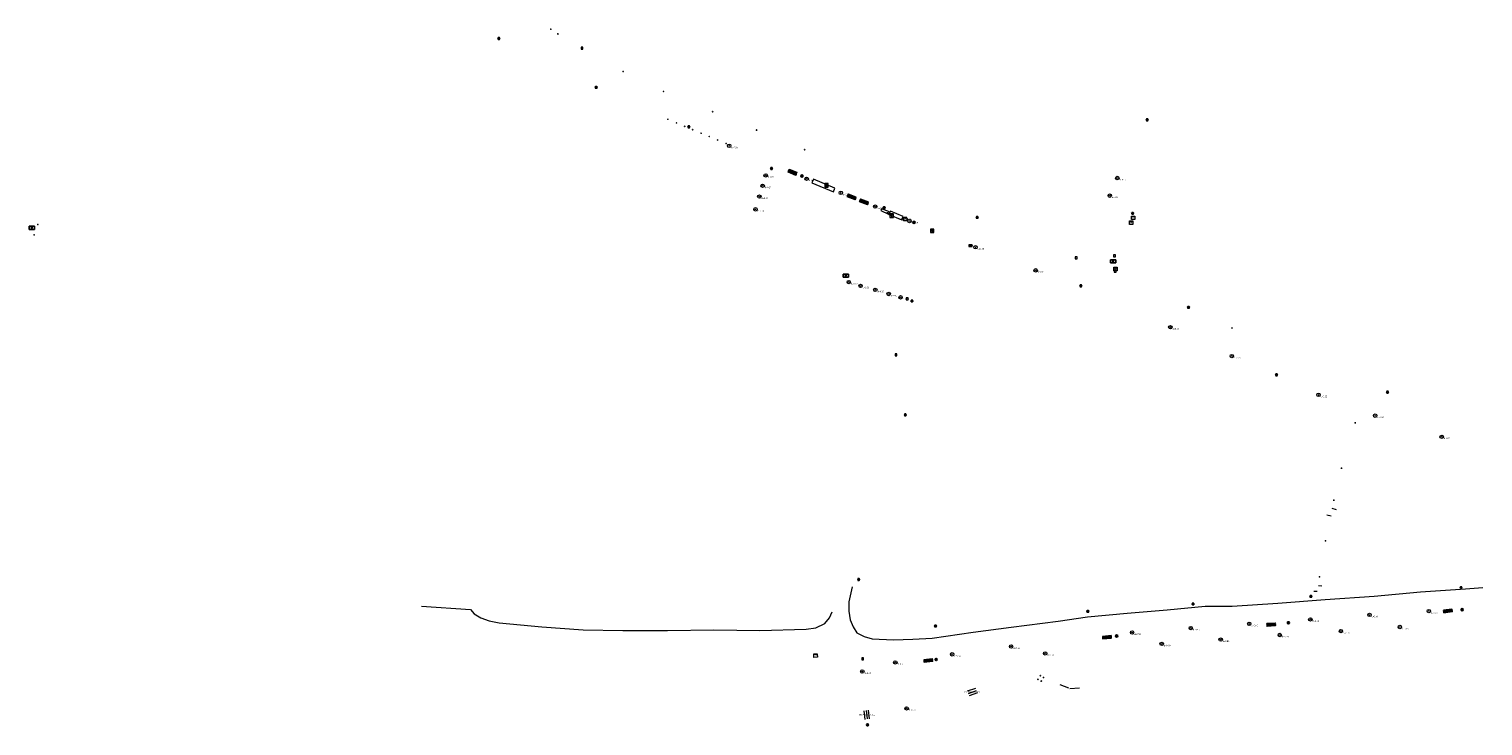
# Model space of a CAD drawing. Header units: metres. Extents: x 201324 to 204859, y 395661 to 398070.
# Tile 19 of 30: x 203463 to 203803, y 395661 to 395824. Entities that reach past the tile are written whole.
import ezdxf
from ezdxf.enums import TextEntityAlignment as Align

# ---------------------------------------------------------------- set-up
doc = ezdxf.new("R2010")
doc.units = ezdxf.units.M
for name, color, linetype, lineweight in [('B-ME-BC-OVERIGMATERIAAL-G', 7, 'Continuous', 18), ('B-ME-GR-BOOM-S', 90, 'Continuous', 25), ('B-ME-IE-MEUBILAIR_WEGMEUBILAIR_AFVALBAK-S', 7, 'Continuous', 25), ('B-ME-IE-MEUBILAIR_WEGMEUBILAIR_BRIEVENBUS-S', 7, 'Continuous', 25), ('B-ME-IE-MEUBILAIR_WEGMEUBILAIR_LICHTMAST-S', 7, 'Continuous', 25), ('B-ME-IE-MEUBILAIR_WEGMEUBILAIR_PAAL-S', 7, 'Continuous', 25), ('B-ME-IE-MEUBILAIR_WEGMEUBILAIR_VERKEERSBORD-S', 7, 'Continuous', 25), ('B-ME-IE-MEUBILAIR_WEGMEUBILAIR_ZITBANK-G', 7, 'Continuous', 18), ('B-ME-IE-MEUBILAIR_WEGMEUBILAIR_ZITBANK-S', 7, 'Continuous', 25), ('B-ME-IE-TERREINAFSCHEIDING_KUNSTMATIG_HEKWERK-G', 20, 'IE-TERREINAFSCHEIDING-KUNSTMATIG', 18), ('B-ME-IE-TERREINAFSCHEIDING_NATUURLIJK_HAAG-G', 60, 'IE-TERREINAFSCHEIDING-NATUURLIJK-HAAG', 18), ('B-ME-KL-DATA-S', 90, 'Continuous', 25), ('B-ME-KL-ET_LS_SR_KAST-S', 190, 'Continuous', 25), ('B-ME-KL-OVERIG_HULPSTUK-S', 8, 'Continuous', 25), ('B-ME-OG-HOOGTEPUNT-S', 7, 'Continuous', 25), ('B-ME-RI-TERREINKAST-S', 7, 'Continuous', 25), ('B-ME-VH-ONVERHARD-G', 252, 'Continuous', 18), ('B-ME-VH-VERHARDING_ASFALT-G', 252, 'Continuous', 18), ('B-ME-VH-VERHARDING_BETON-G', 252, 'Continuous', 18), ('X-XX-AL-VERWIJZING-S', 7, 'Continuous', 25)]:
    doc.layers.add(name, color=color, linetype=linetype, lineweight=lineweight)
doc.styles.add('NLCS-ISO', font='txt', dxfattribs={"height": 1.8})
doc.styles.add('NLCS-ISO-ANNOTATIVE-T18', font='txt', dxfattribs={"height": 1.8})
doc.linetypes.add('IE-TERREINAFSCHEIDING-KUNSTMATIG', pattern='A,4,[82,NLCS.SHX,S=0.75,R=90,X=0,Y=0],4,-2', length=10)
doc.linetypes.add('IE-TERREINAFSCHEIDING-NATUURLIJK-HAAG', pattern='A,7,-1.5,[67,NLCS.SHX,S=0.75,R=45,X=0,Y=0],-1.5', length=10)

# ---------------------------------------------------------------- blocks, each defined once
blk = doc.blocks.new('SKL-ET_TERREINKAST-SO')
h = blk.add_hatch(color=256)
edge = h.paths.add_edge_path()
edge.add_line((-0.1, 1.2), (-0.7, -0.4))
edge.add_line((-0.7, -0.4), (0.1, -0.1))
edge.add_line((0.1, -0.1), (-0.1, -0.7))
edge.add_line((-0.1, -0.7), (-0.3, -0.6))
edge.add_line((-0.3, -0.6), (-0.1, -1.2))
edge.add_line((-0.1, -1.2), (0.4, -0.8))
edge.add_line((0.4, -0.8), (0.2, -0.8))
edge.add_line((0.2, -0.8), (0.5, 0.4))
edge.add_line((0.5, 0.4), (-0.1, 0.1))
edge.add_line((-0.1, 0.1), (0.4, 1.1))
edge.add_arc((0.3, 1.5), 0.446, 218.3775, 285.2204, ccw=False)
for p, q in [((3.2, 1.8), (-3.2, 1.8)), ((-3.2, 1.8), (-3.2, -1.8)), ((3.2, -1.8), (3.2, 1.8)), ((-3.2, -1.8), (3.2, -1.8))]:
    blk.add_line(p, q)
at = {"flags": 128}
blk.add_lwpolyline([(-0.1, 1.2), (-0.7, -0.4), (0.1, -0.1), (-0.1, -0.7), (-0.3, -0.6), (-0.1, -1.2), (0.4, -0.8), (0.2, -0.8), (0.5, 0.4), (-0.1, 0.1), (0.4, 1.1, -0.300218)], format="xyb", close=True, dxfattribs=at)
at = {"style": 'NLCS-ISO'}
blk.add_attdef('TYPE', text='', height=1.8, dxfattribs=at).set_placement((0, 3.5), align=Align.MIDDLE_CENTER)
blk = doc.blocks.new('SIE-WEG_PAAL_ALGEMEEN_TYPE_01-SO')
h = blk.add_hatch(color=256)
edge = h.paths.add_edge_path()
edge.add_arc((0, 0), 0.188, 0, 360)
at = {"ltscale": 0.5}
blk.add_circle((0, 0), 0.188, dxfattribs=at)
blk = doc.blocks.new('SGR-BOOM_NUMMER-SO')
at = {"linetype": 'ByBlock', "lineweight": 18}
h = blk.add_hatch(color=0, dxfattribs=at)
h.dxf.hatch_style = 1
edge = h.paths.add_edge_path()
edge.add_arc((0, 0), 0.25, 0, 360)
at = {"color": 0, "linetype": 'ByBlock', "lineweight": 18}
for radius in [2, 0.25]:
    blk.add_circle((0, 0), radius, dxfattribs=at)
at = {"color": 0, "linetype": 'ByBlock', "lineweight": -2, "style": 'NLCS-ISO-ANNOTATIVE-T18'}
for tag, p in [('SOORT', (2.5, -2.8)), ('DIAMETER', (2.5, -5.3))]:
    blk.add_attdef(tag, p, '', height=1.8, dxfattribs=at)
blk = doc.blocks.new('B-SIE-WEG_LICHTMAST-SO')
at = {"color": 0, "linetype": 'ByBlock', "lineweight": -2}
for points in [[(-0.8, 0.4), (-1.5, 0.9)], [(-0.8, 0.3), (0.8, 0.3)], [(0, 0.9), (0, 1.8)], [(0.8, 0.4), (1.5, 0.9)], [(-0.8, -0.4), (-1.5, -0.9)], [(-0.8, -0.3), (0.8, -0.3)], [(0, -0.9), (0, -1.8)], [(0.8, -0.4), (1.5, -0.9)]]:
    blk.add_lwpolyline(points, dxfattribs=at)
blk.add_circle((0, 0), 0.875, dxfattribs=at)
at = {"color": 0, "linetype": 'ByBlock', "lineweight": -2, "style": 'NLCS-ISO-ANNOTATIVE-T18'}
blk.add_attdef('SYMBOOL', (2.5, -2.5), '', height=1.8, dxfattribs=at)
blk = doc.blocks.new('SIE-WEG_AFVALBAK_TYPE_01')
for radius in [0.25, 0.156]:
    blk.add_circle((0, 0), radius)
blk = doc.blocks.new('SKL-WTB_HULP_KAST-SO')
at = {"color": 0, "linetype": 'ByBlock', "lineweight": 18}
for points in [[(-2, 2), (2, 2), (2, 1.68), (-2, 1.68)], [(-2, 1.52), (2, 1.52), (2, -2), (-2, -2)]]:
    blk.add_lwpolyline(points, close=True, dxfattribs=at)
at = {"color": 0, "linetype": 'ByBlock', "lineweight": 18, "style": 'NLCS-ISO'}
blk.add_text('kast', height=1.5, dxfattribs=at).set_placement((0, 0), align=Align.MIDDLE_CENTER)
at = {"color": 0, "linetype": 'ByBlock', "lineweight": 18, "style": 'NLCS-ISO', "flags": 1}
for tag, p in [('TYPE', (2.5, 0)), ('OMSCHRIJVING', (2.5, -3)), ('LABEL', (2.5, -1.5))]:
    blk.add_attdef(tag, p, '', height=1, dxfattribs=at)
blk = doc.blocks.new('SAL-VERWIJZING_TEKST-SO')
at = {"color": 0, "linetype": 'ByBlock', "lineweight": -2, "style": 'NLCS-ISO-ANNOTATIVE-T18'}
blk.add_attdef('TEKST', text='', height=1.8, dxfattribs=at).set_placement((0, 0), align=Align.MIDDLE_CENTER)
blk = doc.blocks.new('SIE-WEG_VERKEERSBORD_INFORMATIE-SO')
at = {"linetype": 'ByBlock', "lineweight": 18}
h = blk.add_hatch(color=0, dxfattribs=at)
h.dxf.hatch_style = 1
h.paths.add_polyline_path([(0.3, 0.5), (-0.8, 0.5), (-0.8, 0.2), (-0.3, 0.2), (-0.3, -1.6), (0.3, -1.6)])
h = blk.add_hatch(color=0, dxfattribs=at)
h.dxf.hatch_style = 1
edge = h.paths.add_edge_path()
edge.add_arc((0, 1.2), 0.373, 0, 360)
at = {"color": 0, "linetype": 'ByBlock', "lineweight": 18}
for points in [[(-2, -2), (2, -2), (2, 2), (-2, 2)], [(0.3, 0.5), (-0.8, 0.5), (-0.8, 0.2), (-0.3, 0.2), (-0.3, -1.6), (0.3, -1.6)]]:
    blk.add_lwpolyline(points, close=True, dxfattribs=at)
blk.add_circle((0, 1.2), 0.373, dxfattribs=at)
blk = doc.blocks.new('SIE-WEG_ZITBANK_MET_LEUNING')
blk.add_hatch(color=256).paths.add_polyline_path([(-0.98, 0.3), (-0.98, 0.25), (0.98, 0.25), (0.98, 0.3)])
for p, q in [((-0.69, 0.25), (-0.69, 0.17)), ((-0.64, 0.25), (-0.64, 0.17)), ((0.64, 0.25), (0.64, 0.17)), ((0.69, 0.25), (0.69, 0.17)), ((-0.69, -0.11), (-0.69, -0.02)), ((-0.64, -0.11), (-0.64, -0.02)), ((0.64, -0.11), (0.64, -0.02)), ((0.69, -0.11), (0.69, -0.02))]:
    blk.add_line(p, q)
at = {"flags": 128}
for points in [[(-0.98, 0.25), (-0.98, 0.3), (0.98, 0.3), (0.98, 0.25)], [(0.98, 0.17), (0.98, -0.02), (-0.98, -0.02), (-0.98, 0.17)], [(-0.98, -0.11), (-0.98, -0.3), (0.98, -0.3), (0.98, -0.11)]]:
    blk.add_lwpolyline(points, close=True, dxfattribs=at)
blk = doc.blocks.new('SOG-HOOGTEPUNT-SO')
for p, q in [((-0.5, 0), (0.5, 0)), ((0, 0.5), (0, -0.5))]:
    blk.add_line(p, q)
blk = doc.blocks.new('SIE-WEG_VERKEERSBORD-SO')
at = {"color": 0, "linetype": 'ByBlock', "lineweight": 18}
blk.add_lwpolyline([(-1.125, -1.125), (1.125, -1.125), (1.125, 1.125), (-1.125, 1.125)], close=True, dxfattribs=at)
at = {"color": 0, "linetype": 'ByBlock', "lineweight": 18, "style": 'NLCS-ISO'}
blk.add_text('vb', height=1.5, dxfattribs=at).set_placement((0, 0), align=Align.MIDDLE_CENTER)
blk = doc.blocks.new('SIE-WEG_PAAL_VAST-SO')
blk.add_hatch(color=256).paths.add_polyline_path([(0.1, 0.1), (-0.1, 0.1), (-0.1, -0.1), (0.1, -0.1)])
at = {"flags": 128}
blk.add_lwpolyline([(0.1, 0.1), (-0.1, 0.1), (-0.1, -0.1), (0.1, -0.1)], close=True, dxfattribs=at)
blk.add_circle((0, 0), 0.188)
blk = doc.blocks.new('SRI-TERREINKAST-SO')
at = {"color": 0, "linetype": 'ByBlock', "lineweight": 18}
for points in [[(-2, 2), (2, 2), (2, 1.68), (-2, 1.68)], [(-2, 1.52), (2, 1.52), (2, -2), (-2, -2)]]:
    blk.add_lwpolyline(points, close=True, dxfattribs=at)
at = {"color": 0, "linetype": 'ByBlock', "lineweight": 18, "style": 'NLCS-ISO'}
blk.add_text('rio', height=1.5, dxfattribs=at).set_placement((0, 0), align=Align.MIDDLE_CENTER)
blk = doc.blocks.new('SIE-WEG_BRIEVENBUS-SO')
at = {"color": 0, "linetype": 'ByBlock', "lineweight": 18}
for points in [[(2, -1), (2, 1), (-2, 1), (-2, -1)], [(-0.1, 0.2), (-0.1, 0.8), (-1.8, 0.8), (-1.8, 0.2)], [(0.1, 0.2), (0.1, 0.8), (1.8, 0.8), (1.8, 0.2)]]:
    blk.add_lwpolyline(points, close=True, dxfattribs=at)
blk = doc.blocks.new('SKL-DATA_SIGNAAL_CAIKAST-SO')
at = {"color": 0, "linetype": 'ByBlock', "lineweight": 18}
for points in [[(-2, 2), (2, 2), (2, 1.68), (-2, 1.68)], [(-2, 1.52), (2, 1.52), (2, -2), (-2, -2)]]:
    blk.add_lwpolyline(points, close=True, dxfattribs=at)
at = {"color": 0, "linetype": 'ByBlock', "lineweight": 18, "style": 'NLCS-ISO'}
blk.add_text('cai', height=1.5, dxfattribs=at).set_placement((0, 0), align=Align.MIDDLE_CENTER)

msp = doc.modelspace()

# ---------------------------------------------------------------- linework, layer by layer
at = {"layer": 'B-ME-BC-OVERIGMATERIAAL-G'}
for points in [[(203682.98, 395668.99, 12.92), (203684.86, 395669.66, 12.93)], [(203659.04, 395665, 12.87), (203659.24, 395663.01, 12.85)]]:
    msp.add_polyline3d(points, dxfattribs=at)
at = {"layer": 'B-ME-IE-MEUBILAIR_WEGMEUBILAIR_ZITBANK-G'}
for points in [[(203682.77, 395669.56, 12.92), (203684.69, 395670.22, 12.93)], [(203685.08, 395669.11, 12.92), (203683.16, 395668.44, 12.9)], [(203658.45, 395664.95, 12.86), (203658.69, 395662.93, 12.83)], [(203659.83, 395663.08, 12.85), (203659.57, 395665.09, 12.86)]]:
    msp.add_polyline3d(points, dxfattribs=at)
at = {"layer": 'B-ME-IE-TERREINAFSCHEIDING_KUNSTMATIG_HEKWERK-G'}
for points in [[(203766.8, 395710.75, 14.57), (203767.8, 395710.53, 14.52)], [(203769.08, 395711.95, 14.62), (203768.07, 395712.23, 14.56)], [(203763.77, 395692.88, 13.43), (203764.59, 395692.91, 13.47)], [(203765.67, 395694.04, 13.47), (203764.87, 395694.16, 13.49)], [(203706.46, 395670.19, 11.69), (203704.42, 395670.99, 11.78)], [(203708.91, 395670.24, 11.84), (203706.66, 395670.09, 11.66)]]:
    msp.add_polyline3d(points, dxfattribs=at)
at = {"layer": 'B-ME-IE-TERREINAFSCHEIDING_NATUURLIJK_HAAG-G'}
for points in [[(203646.32, 395788.38, 15.39), (203651.38, 395786.29, 15.4), (203651.72, 395787.17, 15.38), (203646.71, 395789.23, 15.39)], [(203664.29, 395780.98, 15.4), (203667.33, 395779.72, 15.37), (203667.67, 395780.55, 15.37), (203664.69, 395781.78, 15.38)]]:
    msp.add_polyline3d(points, close=True, dxfattribs=at)
at = {"layer": 'B-ME-VH-ONVERHARD-G'}
msp.add_polyline3d([(203554.99, 395689.36, 13.84), (203566.47, 395688.63, 13.88), (203567.26, 395687.64, 13.87), (203568.85, 395686.64, 13.84), (203570.78, 395686, 13.83), (203573.12, 395685.48, 13.82), (203583.12, 395684.55, 13.81), (203592.76, 395683.9, 13.79), (203602.09, 395683.7, 13.72), (203612.51, 395683.67, 13.64), (203623.37, 395683.84, 13.57), (203634.12, 395683.74, 13.49), (203645.01, 395684.03, 13.44), (203647.24, 395684.35, 13.43), (203649.35, 395685.34, 13.48), (203650.44, 395686.65, 13.52), (203651.08, 395688.04, 13.59)], dxfattribs=at)
at = {"layer": 'B-ME-VH-VERHARDING_ASFALT-G'}
msp.add_polyline3d([(203655.71, 395693.91, 13.82), (203654.99, 395690.44, 13.75), (203654.93, 395688.19, 13.63), (203655.24, 395686.23, 13.55), (203655.99, 395684.57, 13.46), (203656.82, 395683.17, 13.41), (203658.59, 395682.27, 13.39), (203660.46, 395681.77, 13.36), (203665.4, 395681.53, 13.37), (203669.98, 395681.66, 13.35), (203674.49, 395681.93, 13.39), (203684.07, 395683.34, 13.42), (203692.92, 395684.51, 13.5), (203703.94, 395685.92, 13.55), (203710.84, 395686.87, 13.66), (203720.08, 395687.75, 13.62), (203729.47, 395688.56, 13.56), (203738.37, 395689.41, 13.49), (203744.65, 395689.37, 13.41), (203755.34, 395690.12, 13.34), (203766.43, 395690.96, 13.17), (203777.9, 395691.72, 13.01), (203788.77, 395692.72, 12.9), (203799.3, 395693.43, 12.85), (203803.35, 395693.77, 12.8)], dxfattribs=at)
at = {"layer": 'B-ME-VH-VERHARDING_BETON-G'}
msp.add_polyline3d([(203664.5, 395781.6, 15.41), (203662.64, 395782.35, 15.35), (203662.43, 395781.9, 15.34), (203664.28, 395781.1, 15.41)], close=True, dxfattribs=at)

# ---------------------------------------------------------------- block references
at = {"layer": 'B-ME-GR-BOOM-S', "xscale": 0.2, "yscale": 0.2, "zscale": 0.2}
for p, values in [((203626.96, 395797.07, 15.36), {'SOORT': 'd=0.20'}), ((203634.8, 395787.72, 15.47), {'SOORT': 'd=0.20'}), ((203635.51, 395790.15, 15.42), {'SOORT': 'd=0.20'}), ((203645.09, 395789.37, 15.37), {'SOORT': 'd=0.25'}), ((203717.79, 395789.53, 15.04), {'SOORT': 'd=0.10'}), ((203634.03, 395785.2, 15.4), {'SOORT': 'd=0.20'}), ((203653.1, 395786.07, 15.34), {'SOORT': 'd=0.25'}), ((203716.02, 395785.41, 15.09), {'SOORT': 'd=0.10'}), ((203633.12, 395782.2, 15.49), {'SOORT': 'd=0.20'}), ((203661.14, 395782.86, 15.35), {'SOORT': 'd=0.25'}), ((203669.17, 395779.48, 15.28), {'SOORT': 'd=0.20'}), ((203684.61, 395773.35, 15.24), {'SOORT': 'd=0.30'}), ((203698.69, 395767.94, 15.24), {'SOORT': 'd=0.25'}), ((203654.95, 395765.19, 15.35), {'SOORT': 'd=0.20'}), ((203657.72, 395764.3, 15.33), {'SOORT': 'd=0.20'}), ((203661.16, 395763.39, 15.35), {'SOORT': 'd=0.20'}), ((203664.29, 395762.41, 15.36), {'SOORT': 'd=0.20'}), ((203667.08, 395761.62, 15.32), {'SOORT': 'd=0.20'}), ((203730.2, 395754.64, 15.12), {'SOORT': 'd=0.25'}), ((203744.6, 395747.89, 15.03), {'SOORT': 'd=0.25'}), ((203764.88, 395738.82, 14.92), {'SOORT': 'd=0.25'}), ((203778.13, 395733.96, 14.88), {'SOORT': 'd=0.30'}), ((203793.7, 395729.03, 14.78), {'SOORT': 'd=0.20'}), ((203748.66, 395685.26, 13.21), {'SOORT': 'd=0.40'}), ((203762.97, 395686.3, 12.98), {'SOORT': 'd=0.40'}), ((203776.8, 395687.36, 12.91), {'SOORT': 'd=0.40'}), ((203790.69, 395688.24, 12.81), {'SOORT': 'd=0.40'}), ((203721.25, 395683.23, 13.37), {'SOORT': 'd=0.50'}), ((203734.97, 395684.28, 13.29), {'SOORT': 'd=0.25'}), ((203755.81, 395682.65, 12.73), {'SOORT': 'd=0.50'}), ((203770.11, 395683.57, 12.6), {'SOORT': 'd=0.50'}), ((203783.9, 395684.52, 12.51), {'SOORT': 'd=0.40'}), ((203692.94, 395679.97, 13.38), {'SOORT': 'd=0.50'}), ((203728.18, 395680.57, 12.69), {'SOORT': 'd=0.40'}), ((203741.98, 395681.59, 12.64), {'SOORT': 'd=0.50'}), ((203665.84, 395676.25, 13.38), {'SOORT': 'd=0.35'}), ((203679.14, 395678.14, 13.41), {'SOORT': 'd=0.40'}), ((203700.9, 395678.35, 13.39), {'SOORT': 'd=0.50'}), ((203658.12, 395674.11, 13.19), {'SOORT': 'd=0.40'}), ((203668.49, 395665.49, 12.79), {'SOORT': 'd=0.40'})]:
    msp.add_blockref('SGR-BOOM_NUMMER-SO', p, dxfattribs=at).add_auto_attribs(values)
at = {"layer": 'B-ME-IE-MEUBILAIR_WEGMEUBILAIR_AFVALBAK-S'}
for p in [(203643.99, 395790.02, 15.37), (203670.21, 395779.15, 15.35), (203757.83, 395685.52, 12.96), (203798.48, 395688.59, 12.71), (203717.64, 395682.43, 13.38), (203675.4, 395676.94, 13.22), (203659.35, 395661.64, 12.81)]:
    msp.add_blockref('SIE-WEG_AFVALBAK_TYPE_01', p, dxfattribs=at)
at = {"layer": 'B-ME-IE-MEUBILAIR_WEGMEUBILAIR_BRIEVENBUS-S', "xscale": 0.2, "yscale": 0.2, "zscale": 0.2}
msp.add_blockref('SIE-WEG_BRIEVENBUS-SO', (203683.45, 395773.68, 15.31), dxfattribs=at)
at = {"layer": 'B-ME-IE-MEUBILAIR_WEGMEUBILAIR_LICHTMAST-S', "xscale": 0.2, "yscale": 0.2, "zscale": 0.2}
for p in [(203573.06, 395822.16, 15.09), (203595.86, 395810.72, 15.31), (203617.54, 395801.5, 15.33), (203724.77, 395803.15, 14.84), (203636.85, 395791.76, 15.4), (203663.23, 395782.58, 15.39), (203721.38, 395781.26, 15.02), (203684.98, 395780.31, 15.39), (203709.26, 395764.31, 15.23), (203669.74, 395760.79, 15.19), (203734.46, 395759.28, 15.15), (203755.06, 395743.5, 15), (203781.01, 395739.44, 14.85), (203668.18, 395734.14, 14.95), (203657.26, 395695.63, 13.95), (203798.22, 395693.75, 13), (203735.51, 395689.91, 13.64), (203763.1, 395691.67, 13.35), (203710.87, 395688.18, 13.72), (203675.25, 395684.75, 13.65)]:
    msp.add_blockref('B-SIE-WEG_LICHTMAST-SO', p, dxfattribs=at)
at = {"layer": 'B-ME-IE-MEUBILAIR_WEGMEUBILAIR_PAAL-S', "xscale": 0.2, "yscale": 0.2, "zscale": 0.2}
for name, p in [('SIE-WEG_PAAL_VAST-SO', (203585.23, 395824.33, 15.26)), ('SIE-WEG_PAAL_VAST-SO', (203586.89, 395823.23, 15.26)), ('SIE-WEG_PAAL_VAST-SO', (203602.17, 395814.42, 15.33)), ('SIE-WEG_PAAL_VAST-SO', (203611.59, 395809.8, 15.33)), ('SIE-WEG_PAAL_VAST-SO', (203623.11, 395805.03, 15.35)), ('SIE-WEG_PAAL_VAST-SO', (203612.62, 395803.26, 15.35)), ('SIE-WEG_PAAL_VAST-SO', (203614.63, 395802.41, 15.37)), ('SIE-WEG_PAAL_VAST-SO', (203616.57, 395801.61, 15.35)), ('SIE-WEG_PAAL_VAST-SO', (203618.43, 395800.82, 15.37)), ('SIE-WEG_PAAL_VAST-SO', (203620.41, 395800.02, 15.38)), ('SIE-WEG_PAAL_VAST-SO', (203622.32, 395799.24, 15.38)), ('SIE-WEG_PAAL_VAST-SO', (203624.27, 395798.42, 15.39)), ('SIE-WEG_PAAL_VAST-SO', (203633.38, 395800.74, 15.38)), ('SIE-WEG_PAAL_VAST-SO', (203626.27, 395797.59, 15.37)), ('SIE-WEG_PAAL_VAST-SO', (203644.64, 395796.14, 15.39)), ('SIE-WEG_PAAL_ALGEMEEN_TYPE_01-SO', (203465.17, 395778.66, 14.64)), ('SIE-WEG_PAAL_ALGEMEEN_TYPE_01-SO', (203464.34, 395776.23, 14.62)), ('SIE-WEG_PAAL_VAST-SO', (203744.62, 395754.45, 15.06)), ('SIE-WEG_PAAL_VAST-SO', (203699.21, 395672.29, 13.21)), ('SIE-WEG_PAAL_VAST-SO', (203699.77, 395673.12, 13.16)), ('SIE-WEG_PAAL_VAST-SO', (203700.51, 395672.72, 13.11)), ('SIE-WEG_PAAL_VAST-SO', (203699.99, 395671.87, 13.15))]:
    msp.add_blockref(name, p, dxfattribs=at)
at = {"layer": 'B-ME-IE-MEUBILAIR_WEGMEUBILAIR_VERKEERSBORD-S', "xscale": 0.2, "yscale": 0.2, "zscale": 0.2}
for name, p in [('SIE-WEG_VERKEERSBORD-SO', (203592.52, 395819.89, 15.26)), ('SIE-WEG_VERKEERSBORD_INFORMATIE-SO', (203649.76, 395787.83, 15.4)), ('SIE-WEG_VERKEERSBORD_INFORMATIE-SO', (203664.98, 395780.73, 15.42)), ('SIE-WEG_VERKEERSBORD_INFORMATIE-SO', (203674.49, 395777.16, 15.35)), ('SIE-WEG_VERKEERSBORD-SO', (203708.15, 395770.89, 15.29)), ('SIE-WEG_VERKEERSBORD-SO', (203717.14, 395771.35, 15.14)), ('SIE-WEG_VERKEERSBORD-SO', (203717.28, 395767.76, 15.26)), ('SIE-WEG_VERKEERSBORD-SO', (203668.59, 395761.25, 15.3)), ('SIE-WEG_VERKEERSBORD-SO', (203666, 395748.21, 15.06)), ('SIE-WEG_VERKEERSBORD-SO', (203658.2, 395677.11, 13.32))]:
    msp.add_blockref(name, p, dxfattribs=at)
at = {"layer": 'B-ME-IE-MEUBILAIR_WEGMEUBILAIR_ZITBANK-S'}
for p, rotation in [((203641.77, 395790.88, 15.41), 338.2042746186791), ((203655.62, 395785.14, 15.38), 338.2042746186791), ((203658.51, 395783.95, 15.37), 338.2042746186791), ((203795.14, 395688.28, 12.72), 7.890037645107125), ((203715.38, 395682.13, 13.34), 6.405494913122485), ((203753.8, 395685.08, 13.09), 3.730779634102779), ((203673.55, 395676.68, 13.25), 6.97297285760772)]:
    msp.add_blockref('SIE-WEG_ZITBANK_MET_LEUNING', p, dxfattribs=dict(at, rotation=rotation))
at = {"layer": 'B-ME-KL-DATA-S', "xscale": 0.2, "yscale": 0.2, "zscale": 0.2}
for p in [(203721.03, 395779.09, 15.03), (203721.48, 395780.22, 15.02), (203717.37, 395768.25, 15.23)]:
    msp.add_blockref('SKL-DATA_SIGNAAL_CAIKAST-SO', p, dxfattribs=at)
at = {"layer": 'B-ME-KL-ET_LS_SR_KAST-S', "xscale": 0.2, "yscale": 0.2, "zscale": 0.2}
for p in [(203463.78, 395777.89, 14.63), (203716.81, 395770.03, 15.13), (203654.25, 395766.72, 15.39)]:
    msp.add_blockref('SKL-ET_TERREINKAST-SO', p, dxfattribs=at)
at = {"layer": 'B-ME-KL-OVERIG_HULPSTUK-S', "xscale": 0.2, "yscale": 0.2, "zscale": 0.2}
msp.add_blockref('SKL-WTB_HULP_KAST-SO', (203668.14, 395779.93, 15.37), dxfattribs=at)
at = {"layer": 'B-ME-OG-HOOGTEPUNT-S', "xscale": 0.2, "yscale": 0.2, "zscale": 0.2}
for p in [(203663.99, 395781.4, 15.55), (203773.47, 395732.27, 14.96), (203770.24, 395721.64, 15.14), (203768.45, 395714.16, 14.74), (203766.52, 395704.69, 14.28), (203765.09, 395696.25, 13.66)]:
    msp.add_blockref('SOG-HOOGTEPUNT-SO', p, dxfattribs=at)
at = {"layer": 'B-ME-RI-TERREINKAST-S', "xscale": 0.2, "yscale": 0.2, "zscale": 0.2, "rotation": 3.666772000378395}
msp.add_blockref('SRI-TERREINKAST-SO', (203647.18, 395677.84, 13.37), dxfattribs=at)
at = {"layer": 'X-XX-AL-VERWIJZING-S', "xscale": 0.2, "yscale": 0.2, "zscale": 0.2}
for p, values in [((203668.14, 395779.93, 15.37), {'TEKST': 'LAADPUNT'}), ((203683.92, 395669.33, 12.92), {'TEKST': 'PICKNICKTAFEL'}), ((203659.24, 395664, 12.85), {'TEKST': 'PICKNICKTAFEL'})]:
    msp.add_blockref('SAL-VERWIJZING_TEKST-SO', p, dxfattribs=at).add_auto_attribs(values)

doc.saveas('drawing.dxf')
